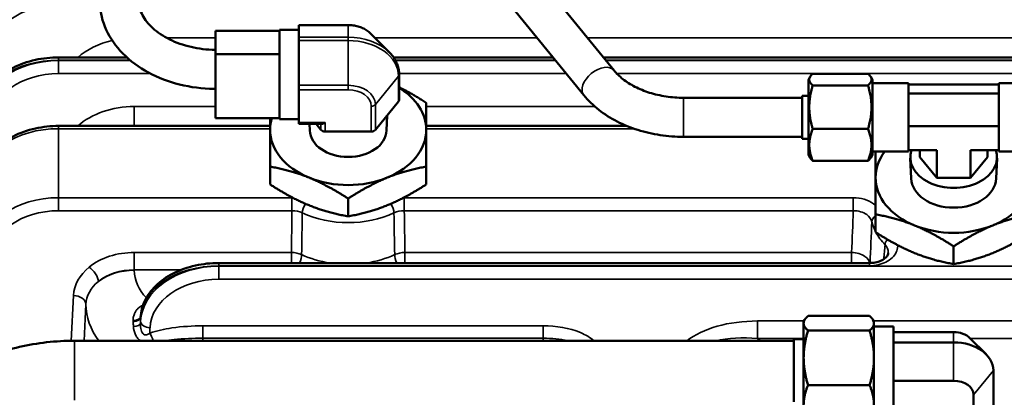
# Model space of a CAD drawing. Header units: inches. Extents: x 1 to 271, y 5 to 171.
# Tile 76 of 256: x 43.39 to 49.69, y 143.78 to 146.19. Entities that reach past the tile are written whole.
import ezdxf

# ---------------------------------------------------------------- set-up
doc = ezdxf.new("R2010")
doc.units = ezdxf.units.IN
doc.header["$LTSCALE"] = 8
doc.header["$MEASUREMENT"] = 0
for name, color, linetype, lineweight in [('Dimension (ANSI)', 7, 'Continuous', 25), ('Visible (ANSI)', 7, 'Continuous', 50), ('Visible Narrow (ANSI)', 7, 'Continuous', 35)]:
    doc.layers.add(name, color=color, linetype=linetype, lineweight=lineweight)
doc.styles.add('Dimension Text', font='tahoma.ttf')
doc.dimstyles.new('Dual Dimension', dxfattribs={"dimscale": 8, "dimtxt": 0.12, "dimasz": 0.098425, "dimexe": 0.125, "dimexo": 0.0625, "dimgap": 0.031496, "dimtad": 0, "dimtih": 1, "dimtoh": 1, "dimrnd": 1e-08, "dimzin": 4, "dimdsep": 46, "dimtxsty": 'Dimension Text', "dimcen": 0.09, "dimdle": 0.393701, "dimclrd": 256, "dimclre": 256, "dimclrt": 256, "dimadec": 0, "dimazin": 1, "dimtfac": 1, "dimtofl": 0, "dimtmove": 0, "dimatfit": 3, "dimfxl": 1, "dimtolj": 1, "dimtzin": 4, "dimlwd": -1, "dimlwe": -1, "dimarcsym": 0})

# ---------------------------------------------------------------- blocks, each defined once
blk = doc.blocks.new('*D8')
at = {"layer": 'Defpoints', "color": 0, "transparency": 16777216}
for p in [(31.1253, 157.8267), (31.1253, 142.633), (107.5398, 142.633)]:
    blk.add_point(p, dxfattribs=at)
at = {"layer": 'Dimension (ANSI)', "transparency": 16777216}
for p, q in [((31.1253, 143.133), (31.1253, 158.8267)), ((107.5398, 143.133), (107.5398, 158.8267)), ((31.9127, 157.8267), (64.5433, 157.8267)), ((106.7524, 157.8267), (74.1218, 157.8267))]:
    blk.add_line(p, q, dxfattribs=at)
for points in [[(31.9127, 157.9579), (31.9127, 157.6955), (31.1253, 157.8267)], [(106.7524, 157.9579), (106.7524, 157.6955), (107.5398, 157.8267)]]:
    blk.add_solid(points, dxfattribs=at)
at = {"layer": 'Dimension (ANSI)', "transparency": 16777216, "insert": (69.3326, 157.8267), "char_height": 0.96, "attachment_point": 5, "style": 'Dimension Text'}
blk.add_mtext('\\A1;{\\H3.0x;(}\\S76.41^ 1940.9 mm;{\\H3.0x;)}', dxfattribs=at)
blk = doc.blocks.new('*D9')
at = {"layer": 'Defpoints', "color": 0, "transparency": 16777216}
for p in [(12.1047, 153.8516), (44.2603, 153.8516), (44.4226, 87.0916)]:
    blk.add_point(p, dxfattribs=at)
at = {"layer": 'Dimension (ANSI)', "transparency": 16777216}
for p, q in [((43.7603, 153.8516), (11.1047, 153.8516)), ((12.1047, 153.0642), (12.1047, 127.1125)), ((12.1047, 87.879), (12.1047, 122.8021)), ((43.9226, 87.0916), (11.1047, 87.0916))]:
    blk.add_line(p, q, dxfattribs=at)
for points in [[(11.9735, 153.0642), (12.236, 153.0642), (12.1047, 153.8516)], [(11.9735, 87.879), (12.236, 87.879), (12.1047, 87.0916)]]:
    blk.add_solid(points, dxfattribs=at)
at = {"layer": 'Dimension (ANSI)', "transparency": 16777216, "insert": (12.1047, 124.9573), "char_height": 0.96, "attachment_point": 5, "style": 'Dimension Text'}
blk.add_mtext('\\A1;{\\H3.0x;(}\\S66.76^ 1695.7 mm;{\\H3.0x;)}', dxfattribs=at)

msp = doc.modelspace()

# ---------------------------------------------------------------- linework, layer by layer
at = {"layer": 'Visible (ANSI)'}
for p, q in [((47.1942, 145.8698), (46.2947, 146.9715)), ((47.0006, 145.7117), (46.101, 146.8134)), ((45.0528, 146.0487), (45.0528, 146.1299)), ((45.1778, 146.1299), (45.0528, 146.1299)), ((45.1778, 146.1585), (45.1778, 146.1595)), ((45.1778, 146.1595), (45.4928, 146.1595)), ((45.1778, 146.1585), (45.1778, 146.1202)), ((44.6428, 146.1223), (44.6428, 145.9728)), ((44.6428, 146.1223), (45.0528, 146.1223)), ((45.1778, 146.1202), (45.1778, 146.0818)), ((45.1778, 146.0606), (45.1778, 146.0818)), ((45.6349, 146.1065), (45.7558, 145.9856)), ((45.0528, 146.0487), (45.0528, 145.9728)), ((45.1778, 146.0606), (45.1778, 145.9176)), ((44.0766, 145.953), (43.6398, 145.953)), ((44.6428, 145.9728), (44.6428, 145.5646)), ((45.0528, 145.9728), (44.6428, 145.9728)), ((45.0528, 145.9728), (45.0528, 145.7656)), ((46.8036, 145.953), (45.7832, 145.953)), ((51.7208, 145.953), (47.1263, 145.953)), ((45.1778, 145.9176), (45.1778, 145.7745)), ((45.819, 145.6808), (45.819, 145.8434)), ((48.4378, 145.8098), (48.4487, 145.8286)), ((48.4378, 145.8098), (48.4378, 145.3298)), ((48.8197, 145.8486), (48.4659, 145.8486)), ((48.8478, 145.8098), (48.8369, 145.8286)), ((48.8478, 145.3298), (48.8478, 145.8098)), ((45.0528, 145.5677), (45.0528, 145.7656)), ((45.1778, 145.7456), (45.1778, 145.7745)), ((48.8197, 145.7739), (48.4659, 145.7739)), ((49.0778, 145.7885), (48.8478, 145.7885)), ((49.0778, 145.7885), (49.0778, 145.351)), ((49.0778, 145.7789), (49.6578, 145.7789)), ((49.6578, 145.351), (49.6578, 145.7885)), ((49.6578, 145.7885), (49.8878, 145.7885)), ((45.1778, 145.7456), (45.1778, 145.6408)), ((48.3978, 145.6948), (47.6386, 145.6948)), ((48.3978, 145.7073), (48.3978, 145.4323)), ((48.4378, 145.7073), (48.3978, 145.7073)), ((49.6578, 145.7229), (49.0778, 145.7229)), ((45.1778, 145.6408), (45.1778, 145.5361)), ((45.6669, 145.4888), (45.815, 145.6702)), ((44.6428, 145.5646), (45.0528, 145.5646)), ((45.0528, 145.5677), (45.0528, 145.5646)), ((45.0528, 145.5569), (45.0528, 145.5646)), ((45.7387, 145.4854), (45.7421, 145.581)), ((44.9928, 145.5146), (43.6398, 145.5146)), ((45.1778, 145.5569), (45.0528, 145.5569)), ((45.1778, 145.5273), (45.1778, 145.5361)), ((45.1778, 145.5273), (45.3235, 145.5273)), ((45.2469, 145.4854), (45.2454, 145.5273)), ((45.2873, 145.5273), (45.3187, 145.4888)), ((47.2757, 145.5146), (45.9928, 145.5146)), ((48.8197, 145.4951), (48.4659, 145.4951)), ((49.0778, 145.5137), (49.6578, 145.5137)), ((45.3447, 145.4782), (45.6409, 145.4782)), ((48.3978, 145.4448), (47.6386, 145.4448)), ((48.4378, 145.4323), (48.3978, 145.4323)), ((48.4378, 145.3298), (48.4487, 145.311)), ((48.8478, 145.3298), (48.8369, 145.311)), ((49.0778, 145.351), (48.8478, 145.351)), ((49.0778, 145.3606), (49.2596, 145.3606)), ((49.0958, 145.1784), (49.09, 145.3091)), ((49.1513, 145.3606), (49.1513, 145.3152)), ((49.2596, 145.1826), (49.1513, 145.3152)), ((49.2596, 145.3606), (49.2596, 145.1826)), ((49.4761, 145.3606), (49.4761, 145.1826)), ((49.4761, 145.3606), (49.6578, 145.3606)), ((49.5843, 145.3152), (49.4761, 145.1826)), ((49.5843, 145.3606), (49.5843, 145.3152)), ((49.6398, 145.1784), (49.6456, 145.3091)), ((49.6578, 145.351), (49.8878, 145.351)), ((44.9928, 145.1406), (44.9928, 145.2542)), ((45.9928, 145.1406), (45.9928, 145.2542)), ((48.8197, 145.2909), (48.4659, 145.2909)), ((49.4761, 145.1826), (49.2596, 145.1826)), ((45.4928, 144.9364), (45.4928, 145.05)), ((48.8678, 144.8351), (48.8678, 144.9487)), ((49.3678, 144.631), (49.3678, 144.7446)), ((48.8297, 144.6377), (44.6644, 144.6377)), ((48.4357, 144.299), (48.8299, 144.299)), ((44.1647, 144.2899), (44.1647, 144.291)), ((48.4078, 144.263), (48.4142, 144.274)), ((48.4078, 144.263), (48.4078, 144.2524)), ((48.4078, 144.2524), (48.4078, 144.0314)), ((48.8578, 144.263), (48.8514, 144.274)), ((48.8578, 144.2524), (48.8578, 144.263)), ((48.8578, 144.0314), (48.8578, 144.2524)), ((48.4357, 144.2057), (48.8299, 144.2057)), ((48.8578, 144.2318), (48.9838, 144.2318)), ((48.9838, 144.2318), (48.9838, 143.6693)), ((49.3678, 144.1959), (48.9838, 144.1959)), ((48.3458, 144.1405), (43.7408, 144.1405)), ((48.3458, 143.7495), (48.3458, 144.1515)), ((48.4078, 144.1515), (48.3458, 144.1515)), ((49.3678, 144.1301), (48.9838, 144.1301)), ((49.4715, 144.1579), (49.5752, 144.0542)), ((48.4078, 144.0314), (48.4078, 143.7295)), ((48.8578, 143.7295), (48.8578, 144.0314)), ((49.6218, 143.6889), (49.6218, 143.9505)), ((48.4357, 143.8571), (48.8299, 143.8571)), ((49.3678, 143.8848), (48.9838, 143.8848)), ((49.4948, 143.5333), (49.4948, 143.7949))]:
    msp.add_line(p, q, dxfattribs=at)
for centre, major_axis, ratio, start_param, end_param in [((45.4928, 145.4899), (0.5, 0), 0.707107, 0, 0.8601), ((45.789, 145.6808), (0.03, 0), 0.707107, 5.759587, 6.283185), ((45.4928, 145.4899), (-0.5, 0), 0.707107, 6.070255, 6.283185), ((45.3447, 145.5573), (-0.0277, -0.0277), 0.414214, 0.392699, 1.178097), ((45.4928, 145.4899), (-0.5, 0), 0.707107, 0, 1.047198), ((45.4928, 145.4899), (0.2459, 0), 0.707107, 3.16724, 6.257538), ((45.3447, 145.4994), (0.03, 0), 0.707107, 3.665191, 4.712389), ((45.6409, 145.4994), (0.03, 0), 0.707107, 4.712389, 5.759587), ((45.4928, 145.4899), (0.5, 0), 0.707107, 5.235988, 6.283185), ((49.3678, 145.1844), (-0.5, 0), 0.707107, 5.792442, 6.283185), ((49.3678, 145.3152), (0.2779, 0), 0.707107, 2.908316, 6.516462), ((45.4928, 145.4899), (0.5, 0), 0.707107, 4.18879, 5.235988), ((49.3678, 145.1844), (-0.5, 0), 0.707107, 0, 1.047198), ((49.3678, 145.1844), (0.5, 0), 0.707107, 5.235988, 6.283185), ((49.3678, 145.1844), (0.2722, 0), 0.707107, 3.172727, 6.252051), ((49.3678, 145.1844), (0.5, 0), 0.707107, 4.18879, 5.235988), ((49.3678, 144.1061), (-0.127, 0), 0.707107, 3.757072, 4.712389), ((49.3678, 143.9505), (0.254, 0), 0.707107, 0, 1.570796), ((49.3678, 143.7949), (0.127, 0), 0.707107, 0, 1.570796)]:
    msp.add_ellipse(centre, major_axis=major_axis, ratio=ratio, start_param=start_param, end_param=end_param, dxfattribs=at)
for points, knots in [([(43.1402, 146.0446), (43.142, 146.0803), (43.1515, 146.1161), (43.1837, 146.1835), (43.207, 146.2158), (43.267, 146.2754), (43.3055, 146.3026), (43.3916, 146.3467), (43.4406, 146.3641), (43.5394, 146.3859), (43.5899, 146.3913), (43.6398, 146.3913)], [0, 0, 0, 0, 0.353529, 0.353529, 0.719594, 0.719594, 1.118025, 1.118025, 1.524469, 1.524469, 1.905179, 1.905179, 1.905179, 1.905179]), ([(43.9028, 146.3179), (43.9028, 146.2605), (43.9143, 146.2033), (43.9586, 146.0937), (43.9922, 146.0417), (44.0784, 145.9465), (44.1321, 145.904), (44.2521, 145.834), (44.3183, 145.8065), (44.4578, 145.7673), (44.5311, 145.7556), (44.6176, 145.7515), (44.6302, 145.7511), (44.6428, 145.751)], [0, 0, 0, 0, 0.278069, 0.278069, 0.569642, 0.569642, 0.880998, 0.880998, 1.192353, 1.192353, 1.503709, 1.503709, 1.556778, 1.556778, 1.556778, 1.556778]), ([(44.1528, 146.3179), (44.1528, 146.2905), (44.1587, 146.2628), (44.1844, 146.2062), (44.2044, 146.1773), (44.2597, 146.1226), (44.2946, 146.097), (44.3752, 146.0541), (44.4203, 146.0366), (44.5174, 146.0114), (44.5693, 146.0037), (44.6287, 146.0013), (44.6358, 146.0011), (44.6428, 146.001)], [0, 0, 0, 0, 0.310432, 0.310432, 0.620864, 0.620864, 0.925468, 0.925468, 1.219043, 1.219043, 1.512788, 1.512788, 1.55216, 1.55216, 1.55216, 1.55216]), ([(45.6349, 146.1065), (45.6281, 146.1133), (45.6204, 146.1196), (45.6038, 146.1308), (45.5949, 146.1358), (45.5762, 146.1443), (45.5664, 146.1479), (45.5461, 146.1537), (45.5356, 146.1559), (45.5144, 146.1588), (45.5036, 146.1595), (45.4928, 146.1595)], [3.7570724, 3.7570724, 3.7570724, 3.7570724, 3.9481357, 3.9481357, 4.139199, 4.139199, 4.3302623, 4.3302623, 4.5213257, 4.5213257, 4.712389, 4.712389, 4.712389, 4.712389]), ([(43.1402, 145.6062), (43.142, 145.6419), (43.1515, 145.6777), (43.1837, 145.7451), (43.207, 145.7774), (43.267, 145.837), (43.3055, 145.8642), (43.3916, 145.9083), (43.4406, 145.9257), (43.5394, 145.9475), (43.5899, 145.9529), (43.6398, 145.9529)], [0, 0, 0, 0, 0.353529, 0.353529, 0.719594, 0.719594, 1.118025, 1.118025, 1.524469, 1.524469, 1.905179, 1.905179, 1.905179, 1.905179]), ([(45.819, 145.8434), (45.819, 145.8538), (45.8181, 145.8641), (45.8145, 145.8845), (45.8118, 145.8946), (45.8048, 145.9144), (45.8005, 145.9241), (45.7902, 145.9428), (45.7843, 145.9519), (45.7711, 145.9693), (45.7638, 145.9776), (45.7558, 145.9856)], [3.1415927, 3.1415927, 3.1415927, 3.1415927, 3.2646886, 3.2646886, 3.3877845, 3.3877845, 3.5108805, 3.5108805, 3.6339764, 3.6339764, 3.7570724, 3.7570724, 3.7570724, 3.7570724]), ([(47.6386, 145.6948), (47.6012, 145.6948), (47.5637, 145.6976), (47.4908, 145.7085), (47.4554, 145.7167), (47.3885, 145.7377), (47.3571, 145.7506), (47.2997, 145.7801), (47.2739, 145.7966), (47.2289, 145.832), (47.2098, 145.8507), (47.1942, 145.8698)], [4.712389, 4.712389, 4.712389, 4.712389, 4.921828, 4.921828, 5.131268, 5.131268, 5.340708, 5.340708, 5.550147, 5.550147, 5.759587, 5.759587, 5.759587, 5.759587]), ([(47.6386, 145.4448), (47.5888, 145.4448), (47.539, 145.4485), (47.4412, 145.4632), (47.3932, 145.4742), (47.3006, 145.5033), (47.2561, 145.5215), (47.1722, 145.5645), (47.1329, 145.5895), (47.0611, 145.6459), (47.0286, 145.6773), (47.0006, 145.7117)], [4.712389, 4.712389, 4.712389, 4.712389, 4.921828, 4.921828, 5.131268, 5.131268, 5.340708, 5.340708, 5.550147, 5.550147, 5.759587, 5.759587, 5.759587, 5.759587]), ([(43.1402, 145.1678), (43.142, 145.2035), (43.1515, 145.2393), (43.1837, 145.3067), (43.207, 145.339), (43.267, 145.3986), (43.3055, 145.4258), (43.3916, 145.4699), (43.4406, 145.4873), (43.5394, 145.509), (43.5899, 145.5145), (43.6398, 145.5145)], [0, 0, 0, 0, 0.353529, 0.353529, 0.719594, 0.719594, 1.118025, 1.118025, 1.524469, 1.524469, 1.905179, 1.905179, 1.905179, 1.905179]), ([(48.8297, 144.6377), (48.842, 144.6377), (48.8545, 144.639), (48.8782, 144.6436), (48.8896, 144.6472), (48.9098, 144.6558), (48.9188, 144.6611), (48.9325, 144.6717), (48.9376, 144.677), (48.945, 144.6872), (48.9472, 144.6921), (48.949, 144.6984), (48.9493, 144.7003), (48.9495, 144.7021)], [0, 0, 0, 0, 0.0939997, 0.0939997, 0.1895795, 0.1895795, 0.2852117, 0.2852117, 0.3746384, 0.3746384, 0.4692663, 0.4692663, 0.512773, 0.512773, 0.512773, 0.512773]), ([(44.1647, 144.291), (44.1666, 144.3267), (44.1761, 144.3625), (44.2082, 144.4299), (44.2316, 144.4622), (44.2916, 144.5218), (44.33, 144.549), (44.4162, 144.5931), (44.4652, 144.6105), (44.5639, 144.6322), (44.6144, 144.6377), (44.6644, 144.6377)], [0, 0, 0, 0, 0.353533, 0.353533, 0.719602, 0.719602, 1.118032, 1.118032, 1.524473, 1.524473, 1.90518, 1.90518, 1.90518, 1.90518]), ([(43.7408, 144.1405), (43.622, 144.1405), (43.5032, 144.1273), (43.2753, 144.0749), (43.166, 144.0358), (42.9663, 143.9332), (42.8758, 143.8697), (42.7227, 143.7207), (42.6602, 143.635), (42.5765, 143.453), (42.5535, 143.3575), (42.5509, 143.2553), (42.5508, 143.2494), (42.5508, 143.2434)], [4.712389, 4.712389, 4.712389, 4.712389, 5.026548, 5.026548, 5.340708, 5.340708, 5.654867, 5.654867, 5.969026, 5.969026, 6.264814, 6.264814, 6.283185, 6.283185, 6.283185, 6.283185])]:
    msp.add_open_spline(points, degree=3, knots=knots, dxfattribs=at)
for points, weights in [([(48.4659, 145.8486), (48.4242, 145.8113), (48.4659, 145.7739)], [1.08785418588, 1.25614581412, 1.08785418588]), ([(48.8197, 145.7739), (48.8614, 145.8113), (48.8197, 145.8486)], [1.01850376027, 1.17606684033, 1.01850376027]), ([(45.819, 145.7618), (45.9003, 145.722), (45.9928, 145.6624)], [1.01647650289, 1.02594583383, 1.00007075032]), ([(48.4659, 145.7739), (48.4242, 145.6345), (48.4659, 145.4951)], [1.08785418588, 1.25614581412, 1.08785418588]), ([(48.8197, 145.4951), (48.8614, 145.6345), (48.8197, 145.7739)], [1.01850376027, 1.17606684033, 1.01850376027]), ([(45.9928, 145.6624), (45.9928, 145.5846), (45.9928, 145.4899)], [1.00007075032, 1.03799156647, 1]), ([(44.9928, 145.4899), (44.9928, 145.5293), (44.9928, 145.5646)], [1, 1.01547029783, 1.01835320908]), ([(48.4659, 145.4951), (48.4242, 145.393), (48.4659, 145.2909)], [2.33597529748, 2.69735193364, 2.33597529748]), ([(48.8197, 145.2909), (48.8614, 145.393), (48.8197, 145.4951)], [2.39815312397, 2.76914870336, 2.39815312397]), ([(44.9928, 145.2542), (44.9928, 145.3951), (44.9928, 145.4899)], [1.00007075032, 1.03799156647, 1]), ([(45.9928, 145.4899), (45.9928, 145.3951), (45.9928, 145.2542)], [1, 1.03799156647, 1.00007075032]), ([(48.4659, 145.2909), (48.4541, 145.3015), (48.4487, 145.311)], [1.08785418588, 1.13065631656, 1.1516864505]), ([(48.8369, 145.311), (48.8315, 145.3015), (48.8197, 145.2909)], [1.07826673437, 1.05857726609, 1.01850376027]), ([(48.8678, 145.1844), (48.8678, 145.2758), (48.8678, 145.351)], [1, 1.03659822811, 1.00275013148]), ([(45.2428, 145.1837), (45.1268, 145.2311), (44.9928, 145.2542)], [1, 1.03799156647, 1.00007075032]), ([(45.9928, 145.2542), (45.8588, 145.2311), (45.7428, 145.1837)], [1.00007075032, 1.03799156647, 1]), ([(45.4928, 145.05), (45.3588, 145.1363), (45.2428, 145.1837)], [1.00007075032, 1.03799156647, 1]), ([(45.7428, 145.1837), (45.6268, 145.1363), (45.4928, 145.05)], [1, 1.03799156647, 1.00007075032]), ([(48.8678, 144.9487), (48.8678, 145.0897), (48.8678, 145.1844)], [1.00007075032, 1.03799156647, 1]), ([(44.9928, 145.1406), (45.1268, 145.0543), (45.2428, 145.0069)], [1.00007075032, 1.03799156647, 1]), ([(45.7428, 145.0069), (45.8588, 145.0543), (45.9928, 145.1406)], [1, 1.03799156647, 1.00007075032]), ([(45.2428, 145.0069), (45.3588, 144.9595), (45.4928, 144.9364)], [1, 1.03799156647, 1.00007075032]), ([(45.4928, 144.9364), (45.6268, 144.9595), (45.7428, 145.0069)], [1.00007075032, 1.03799156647, 1]), ([(49.1178, 144.8782), (49.0018, 144.9256), (48.8678, 144.9487)], [1, 1.03799156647, 1.00007075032]), ([(49.8678, 144.9487), (49.7338, 144.9256), (49.6178, 144.8782)], [1.00007075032, 1.03799156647, 1]), ([(49.3678, 144.7446), (49.2338, 144.8308), (49.1178, 144.8782)], [1.00007075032, 1.03799156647, 1]), ([(49.6178, 144.8782), (49.5018, 144.8308), (49.3678, 144.7446)], [1, 1.03799156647, 1.00007075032]), ([(48.8678, 144.8351), (49.0018, 144.7488), (49.1178, 144.7014)], [1.00007075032, 1.03799156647, 1]), ([(49.6178, 144.7014), (49.7338, 144.7488), (49.8678, 144.8351)], [1, 1.03799156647, 1.00007075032]), ([(49.1178, 144.7014), (49.2338, 144.6541), (49.3678, 144.631)], [1, 1.03799156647, 1.00007075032]), ([(49.3678, 144.631), (49.5018, 144.6541), (49.6178, 144.7014)], [1.00007075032, 1.03799156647, 1]), ([(48.4357, 144.299), (48.4078, 144.274), (48.4078, 144.2524)], [1.08785887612, 1.08259182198, 1]), ([(48.8578, 144.2524), (48.8578, 144.274), (48.8299, 144.299)], [1, 1.08259182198, 1.08785887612]), ([(48.4078, 144.2524), (48.4078, 144.2307), (48.4357, 144.2057)], [1, 1.08259182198, 1.08785887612]), ([(48.8299, 144.2057), (48.8578, 144.2307), (48.8578, 144.2524)], [1.08785887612, 1.08259182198, 1]), ([(48.4357, 144.2057), (48.4078, 144.1123), (48.4078, 144.0314)], [1.08785887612, 1.08259182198, 1]), ([(48.8578, 144.0314), (48.8578, 144.1123), (48.8299, 144.2057)], [1, 1.08259182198, 1.08785887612]), ([(48.4078, 144.0314), (48.4078, 143.9505), (48.4357, 143.8571)], [1, 1.08259182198, 1.08785887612]), ([(48.8299, 143.8571), (48.8578, 143.9505), (48.8578, 144.0314)], [1.08785887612, 1.08259182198, 1]), ([(48.4357, 143.8571), (48.4078, 143.7887), (48.4078, 143.7295)], [1.08785887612, 1.08259182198, 1]), ([(48.8578, 143.7295), (48.8578, 143.7887), (48.8299, 143.8571)], [1, 1.08259182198, 1.08785887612])]:
    msp.add_rational_spline(points, weights, degree=2, dxfattribs=at)
for points in [[(48.9492, 144.7014), (48.9491, 144.7004), (48.949, 144.6993), (48.9489, 144.6982)], [(44.1723, 144.3169), (44.1722, 144.3168), (44.1721, 144.3166), (44.1721, 144.3165)], [(44.1647, 144.2906), (44.1647, 144.2906), (44.1647, 144.2906), (44.1647, 144.2906)]]:
    msp.add_open_spline(points, degree=3, dxfattribs=at)
at = {"layer": 'Visible Narrow (ANSI)'}
for p, q in [((45.1778, 146.1585), (45.4928, 146.1585)), ((45.4928, 146.1585), (45.4928, 146.1595)), ((45.4928, 146.1585), (45.4928, 146.0818)), ((44.6428, 146.077), (44.3322, 146.077)), ((45.1778, 146.0818), (45.4928, 146.0818)), ((45.4928, 146.0606), (45.4928, 146.0818)), ((46.7023, 146.077), (45.6644, 146.077)), ((51.3767, 146.077), (47.025, 146.077)), ((45.1778, 146.0606), (45.4928, 146.0606)), ((45.4928, 146.0606), (45.4928, 145.7745)), ((43.6398, 145.953), (43.6398, 145.9354)), ((43.6398, 145.9354), (44.0969, 145.9354)), ((43.6398, 145.9325), (43.6398, 145.9354)), ((45.7942, 145.9354), (46.8179, 145.9354)), ((47.1407, 145.9354), (51.7208, 145.9354)), ((43.6398, 145.8491), (43.6398, 145.9325)), ((44.1004, 145.9325), (43.6398, 145.9325)), ((46.8203, 145.9325), (45.7958, 145.9325)), ((51.7208, 145.9325), (47.143, 145.9325)), ((43.6398, 145.8491), (44.2284, 145.8491)), ((45.6669, 145.6514), (45.815, 145.8328)), ((45.815, 145.6702), (45.815, 145.8328)), ((45.8189, 145.8491), (46.8883, 145.8491)), ((47.2126, 145.8491), (51.7208, 145.8491)), ((45.1778, 145.7745), (45.4928, 145.7745)), ((45.4928, 145.7456), (45.4928, 145.7745)), ((45.1778, 145.7456), (45.4928, 145.7456)), ((47.6386, 145.6948), (47.6386, 145.4448)), ((44.6428, 145.6386), (44.1239, 145.6386)), ((44.1239, 145.5146), (44.1239, 145.6386)), ((45.6409, 145.4782), (45.6409, 145.6408)), ((45.6669, 145.4888), (45.6669, 145.6514)), ((47.0717, 145.6386), (45.9928, 145.6386)), ((43.6398, 145.5146), (43.6398, 145.497)), ((43.6398, 145.497), (44.9928, 145.497)), ((43.6398, 145.0557), (43.6398, 145.497)), ((45.1778, 145.5361), (45.3447, 145.5361)), ((45.3187, 145.4888), (45.3187, 145.5273)), ((45.3447, 145.4782), (45.3447, 145.5361)), ((45.9928, 145.497), (47.322, 145.497)), ((45.1334, 145.0557), (43.6398, 145.0557)), ((43.6398, 144.9723), (43.6398, 145.0557)), ((45.1334, 144.9723), (45.1334, 145.0557)), ((48.7255, 145.0557), (45.8522, 145.0557)), ((45.8522, 144.9723), (45.8522, 145.0557)), ((48.7255, 144.9723), (48.7255, 145.0557)), ((43.6398, 144.9723), (45.1334, 144.9723)), ((45.8522, 144.9723), (48.7255, 144.9723)), ((44.1239, 144.5942), (44.1239, 144.7053)), ((45.1296, 144.7053), (44.1239, 144.7053)), ((45.1296, 144.6377), (45.1296, 144.7053)), ((45.1949, 144.6875), (45.1949, 144.6875)), ((45.7907, 144.6875), (45.7907, 144.6875)), ((45.856, 144.6377), (45.856, 144.7053)), ((48.7149, 144.7053), (45.856, 144.7053)), ((48.7149, 144.6377), (48.7149, 144.7053)), ((44.6644, 144.6377), (44.6644, 144.6202)), ((44.6644, 144.6202), (48.8297, 144.6202)), ((44.6644, 144.6173), (44.6644, 144.6202)), ((50.9599, 144.6173), (44.6644, 144.6173)), ((44.6644, 144.5339), (44.6644, 144.6173)), ((48.8297, 144.6377), (48.8297, 144.6202)), ((44.1239, 144.5942), (44.4247, 144.5942)), ((44.1239, 144.591), (44.1239, 144.5942)), ((44.6644, 144.5339), (50.9599, 144.5339)), ((43.7342, 144.43), (43.7204, 144.1404)), ((43.803, 144.1405), (43.8141, 144.374)), ((44.1647, 144.2656), (44.164, 144.2502)), ((44.1646, 144.2869), (44.1647, 144.2894)), ((44.1647, 144.2894), (44.1647, 144.2656)), ((46.7412, 144.2357), (44.5636, 144.2357)), ((44.5636, 144.1565), (44.5636, 144.2357)), ((46.7412, 144.1565), (46.7412, 144.2357)), ((48.1127, 144.2669), (48.1127, 144.1558)), ((48.4101, 144.2669), (48.1127, 144.2669)), ((50.6229, 144.2669), (48.8556, 144.2669)), ((44.223, 144.1896), (44.2246, 144.2232)), ((49.3678, 144.1959), (49.3678, 144.1301)), ((43.7408, 144.1405), (43.7408, 143.7605)), ((44.5636, 144.1565), (46.7412, 144.1565)), ((44.5636, 144.1405), (44.5636, 144.1565)), ((46.7412, 144.1405), (46.7412, 144.1565)), ((48.1127, 144.1558), (48.4078, 144.1558)), ((48.1343, 144.1405), (48.1127, 144.1558)), ((49.3678, 144.1301), (49.3678, 143.8848)), ((49.4737, 144.1558), (50.6229, 144.1558)), ((49.6218, 143.9505), (49.4948, 143.7949))]:
    msp.add_line(p, q, dxfattribs=at)
for centre, major_axis, ratio, start_param, end_param in [((43.6398, 146.0311), (0.5, 0), 0.685377, 1.570796, 3.106686), ((43.6398, 146.0065), (-0.5, 0), 0.728836, 4.712389, 6.248279), ((43.6398, 145.9655), (0.44, 0), 0.731799, 1.570796, 3.106686), ((45.4928, 146.0354), (-0.1741, 0), 0.707107, 3.757072, 4.712389), ((45.4928, 145.854), (-0.3222, 0), 0.707107, 3.757072, 4.712389), ((44.1239, 145.7331), (-0.47, 0), 0.731799, 5.017323, 5.589564), ((45.4928, 145.8328), (0.3222, 0), 0.707107, 0, 1.570796), ((43.6398, 145.5927), (0.5, 0), 0.685377, 1.570796, 3.106686), ((43.6398, 145.5681), (-0.5, 0), 0.728836, 4.712389, 6.248279), ((47.0974, 145.7907), (-0.0968, -0.0791), 0.612372, 3.141593, 6.283185), ((43.6398, 145.5271), (0.44, 0), 0.731799, 1.570796, 3.106686), ((45.789, 145.8434), (0.03, 0), 0.707107, 5.759587, 6.283185), ((45.4928, 145.6514), (0.1741, 0), 0.707107, 0, 1.570796), ((45.4928, 145.6408), (0.1481, 0), 0.707107, 0, 1.570796), ((44.1239, 145.2947), (-0.47, 0), 0.731799, 4.712389, 5.589564), ((45.6409, 145.6621), (-0.03, 0), 0.707107, 1.570796, 2.617994), ((43.6398, 145.1543), (0.5, 0), 0.685377, 1.570796, 3.106686), ((43.6398, 144.6912), (-0.5, 0), 0.728836, 4.712389, 6.248279), ((45.1334, 144.9304), (-0.1771, 0), 0.707107, 4.68674, 4.712197), ((45.8522, 144.9304), (-0.1771, 0), 0.707107, 4.71258, 4.738038), ((45.2326, 144.9922), (-0.0254, -0.0544), 0.38979, 4.430364, 5.552945), ((45.753, 144.9922), (0.0254, -0.0544), 0.38979, 0.73024, 1.852822), ((43.6398, 144.6503), (0.44, 0), 0.731799, 1.570796, 3.106686), ((45.142, 144.9065), (-0.1035, 0.0084), 0.630903, 4.174102, 4.8458), ((45.4928, 145.2722), (0.532, 0), 0.707107, 4.128532, 5.296246), ((45.8437, 144.9065), (-0.1035, -0.0084), 0.630903, 4.578978, 5.250676), ((48.9028, 144.9079), (-0.0583, -0.0144), 0.696604, 5.175042, 6.078223), ((49.3678, 144.9667), (-0.532, 0), 0.707107, 0.17257, 0.348721), ((49.3678, 144.9667), (-0.532, 0), 0.707107, 0.361795, 0.599875), ((48.9782, 144.7768), (-0.0431, -0.0417), 0.58365, 5.000161, 5.734341), ((44.1239, 144.4199), (-0.39, 0), 0.731799, 4.712389, 5.547009), ((45.1381, 144.6422), (0.1035, -0.009), 0.604141, 1.040174, 1.705263), ((45.1515, 144.6461), (0.0335, 0.0726), 0.386369, 4.774707, 5.551076), ((45.4928, 145.0141), (-0.5448, 0), 0.707107, 0.992726, 1.356441), ((45.4928, 145.0141), (-0.5448, 0), 0.707107, 1.785152, 2.148867), ((45.8475, 144.6422), (0.1035, 0.009), 0.604141, 1.436329, 2.101419), ((45.8342, 144.6461), (-0.0335, 0.0726), 0.386369, 0.73211, 1.508478), ((49.3678, 142.7683), (2.69, 0), 0.731799, 1.789991, 1.789996), ((49.3678, 142.7683), (2.69, 0), 0.731799, 1.726924, 1.727039), ((44.6644, 144.2775), (0.5, 0), 0.685377, 1.570796, 3.106686), ((44.6644, 144.2528), (-0.5, 0), 0.728836, 4.712389, 6.248279), ((43.8349, 144.557), (0.0503, -0.0622), 0.505528, 0.582708, 2.130069), ((44.1239, 144.3653), (0.31, 0), 0.738172, 1.570796, 2.405416), ((44.1239, 144.3718), (-0.31, 0), 0.707107, 4.712389, 5.547009), ((44.5642, 144.5914), (-0.4403, -0.0008), 0.707105, 6.281967, 6.8854), ((44.6644, 144.3214), (-0.44, 0), 0.682414, 5.31743, 5.322521), ((44.6644, 144.2119), (0.44, 0), 0.731799, 1.570796, 3.106686), ((43.7342, 144.3754), (0.0799, -0.0038), 0.681583, 0.04417, 1.603309), ((44.5642, 144.3722), (0.75, -0.0146), 0.696778, 3.166139, 3.628725), ((44.085, 144.2979), (0.0798, -0.0062), 0.347059, 5.144289, 6.266832), ((44.255, 144.2762), (-0.1333, -0.041), 0.920247, 6.007989, 6.066611), ((44.0846, 144.2889), (0.08, -0.0012), 0.353615, 5.13053, 6.2568), ((44.0116, 144.3296), (-0.0501, 0.5804), 0.171232, 4.528121, 4.58192), ((44.084, 144.2522), (0.08, -0.0014), 0.276323, 5.163407, 6.257505), ((44.1466, 144.2864), (-0.0084, -0.5437), 0.032987, 1.504661, 1.572307), ((44.2753, 144.2838), (-0.0038, 0.1134), 0.976681, 1.484199, 1.510767), ((44.2246, 144.288), (-0.0599, 0.0031), 0.730909, 0.001111, 0.036167), ((44.2753, 144.2838), (-0.0038, 0.1134), 0.976681, 1.477419, 1.47788), ((44.2246, 144.2641), (-0.0599, 0.0029), 0.681583, 0.033731, 1.603309), ((48.1264, 143.9815), (-0.5517, 0.0096), 0.51703, 4.746088, 5.725936), ((44.223, 144.135), (-0.0258, 0.0757), 0.288057, 4.686752, 5.41412), ((48.1264, 143.9269), (-0.4944, 0.0584), 0.45472, 4.793577, 5.370962)]:
    msp.add_ellipse(centre, major_axis=major_axis, ratio=ratio, start_param=start_param, end_param=end_param, dxfattribs=at)
for points, knots in [([(48.8678, 145.0063), (48.8636, 145.0101), (48.8278, 145.0394), (48.7734, 145.0557), (48.7255, 145.0557)], [0.2219508, 0.2219508, 0.2219508, 0.2219508, 0.2738043, 0.6388766, 0.6388766, 0.6388766, 0.6388766]), ([(48.7255, 144.9723), (48.7575, 144.9727), (48.813, 144.9563), (48.8396, 144.919), (48.8437, 144.9021)], [-0.6388766, -0.6388766, -0.6388766, -0.6388766, -0.2738043, 0, 0, 0, 0]), ([(48.8297, 144.6202), (48.8669, 144.6202), (48.9225, 144.6328), (48.9899, 144.6794), (49.01, 144.7209), (49.0096, 144.7495), (49.0095, 144.7519)], [0, 0, 0, 0, 0.2834845, 0.4252268, 0.7087113, 0.7345254, 0.7345254, 0.7345254, 0.7345254]), ([(48.9287, 144.7543), (48.9427, 144.7404), (48.9498, 144.7232), (48.9495, 144.706), (48.9494, 144.7047), (48.9494, 144.7034), (48.9493, 144.7022)], [-0.9921958, -0.9921958, -0.9921958, -0.9921958, -0.7087113, -0.7087113, -0.7087113, -0.6876387, -0.6876387, -0.6876387, -0.6876387]), ([(48.8323, 144.6377), (48.8276, 144.6534), (48.8163, 144.6681), (48.7778, 144.6953), (48.7465, 144.7049), (48.7149, 144.7053)], [-0.1386606, -0.1386606, -0.1386606, -0.1386606, -0.0801906, -0.0801906, 0, 0, 0, 0]), ([(44.1804, 144.3681), (44.1772, 144.3669), (44.1741, 144.3654), (44.1711, 144.3639), (44.1688, 144.3627), (44.1665, 144.3614), (44.1643, 144.36), (44.1622, 144.3587), (44.1601, 144.3573), (44.1581, 144.3558), (44.1534, 144.3524), (44.1491, 144.3485), (44.1452, 144.3444), (44.1399, 144.3388), (44.1353, 144.3327), (44.1314, 144.3261), (44.1299, 144.3235), (44.1285, 144.3209), (44.1272, 144.3182), (44.1264, 144.3165), (44.1256, 144.3148), (44.1249, 144.313), (44.1216, 144.3052), (44.1193, 144.2969), (44.1179, 144.2884), (44.1169, 144.2824), (44.1164, 144.2763), (44.1165, 144.2701)], [0.1607074, 0.1607074, 0.1607074, 0.1607074, 0.1934747, 0.1934747, 0.1934747, 0.2188109, 0.2188109, 0.2188109, 0.2433918, 0.2433918, 0.2433918, 0.3000827, 0.3000827, 0.3000827, 0.3762667, 0.3762667, 0.3762667, 0.405653, 0.405653, 0.405653, 0.4244309, 0.4244309, 0.4244309, 0.5086045, 0.5086045, 0.5086045, 0.5679141, 0.5679141, 0.5679141, 0.5679141]), ([(44.223, 144.1896), (44.2142, 144.1824), (44.1953, 144.1724), (44.176, 144.1867), (44.1655, 144.2152), (44.1636, 144.2362), (44.164, 144.2502)], [-0.5965147, -0.5965147, -0.5965147, -0.5965147, -0.426082, -0.2556492, -0.1704328, 0, 0, 0, 0]), ([(44.5636, 144.2357), (44.4971, 144.2357), (44.3806, 144.2292), (44.2682, 144.205), (44.223, 144.1896)], [-0.8864852, -0.8864852, -0.8864852, -0.8864852, -0.3799222, 0, 0, 0, 0]), ([(47.0666, 144.1405), (47.0417, 144.1611), (46.9465, 144.2173), (46.8239, 144.2357), (46.7412, 144.2357)], [-0.9175602, -0.9175602, -0.9175602, -0.9175602, -0.6307179, 0, 0, 0, 0]), ([(44.1185, 144.2316), (44.1195, 144.2137), (44.126, 144.1864), (44.1449, 144.1562), (44.1573, 144.1448), (44.1633, 144.1405)], [0, 0, 0, 0, 0.1704328, 0.2556492, 0.322305, 0.322305, 0.322305, 0.322305]), ([(44.311, 144.1405), (44.3329, 144.1441), (44.4145, 144.154), (44.5011, 144.1565), (44.5636, 144.1565)], [0.1864809, 0.1864809, 0.1864809, 0.1864809, 0.3799222, 0.8864852, 0.8864852, 0.8864852, 0.8864852])]:
    msp.add_open_spline(points, degree=3, knots=knots, dxfattribs=at)
for points in [[(45.1334, 144.9723), (45.1321, 144.8833), (45.1309, 144.7943), (45.1296, 144.7053)], [(45.1951, 144.6915), (45.1966, 144.7804), (45.1981, 144.8694), (45.1995, 144.9583)], [(45.7861, 144.9583), (45.7876, 144.8694), (45.789, 144.7804), (45.7905, 144.6915)], [(45.856, 144.7053), (45.8547, 144.7943), (45.8535, 144.8833), (45.8522, 144.9723)], [(48.7255, 144.9723), (48.722, 144.8833), (48.7184, 144.7943), (48.7149, 144.7053)], [(48.8328, 144.6378), (48.8364, 144.7259), (48.84, 144.814), (48.8437, 144.9021)], [(48.9287, 144.7543), (48.9261, 144.7239), (48.9234, 144.6934), (48.9209, 144.663)], [(43.8349, 144.6115), (43.7737, 144.5621), (43.7374, 144.4966), (43.7342, 144.43)], [(43.8141, 144.374), (43.8166, 144.4272), (43.8455, 144.4795), (43.8942, 144.519)], [(44.176, 144.3309), (44.1761, 144.3312), (44.1763, 144.3315), (44.1764, 144.3318)], [(44.165, 144.2941), (44.165, 144.2941), (44.165, 144.2942), (44.165, 144.2943)], [(46.7412, 144.1565), (46.7953, 144.1565), (46.8494, 144.1521), (46.898, 144.1405)]]:
    msp.add_open_spline(points, degree=3, dxfattribs=at)

# ---------------------------------------------------------------- dimensions: what is measured, and where the dimension line sits
at = {"layer": 'Dimension (ANSI)'}
for base, p1, p2, angle, text, override, picture, middle in [((31.1253, 157.8267), (107.5398, 142.633), (31.1253, 142.633), 180, '{\\H3.0x;(}\\S<>^ 1940.9 mm;{\\H3.0x;)}', {"dimgap": 0.031496, "dimtih": 0, "dimtoh": 0, "dimdec": 2, "dimpost": '\\X', "dimtol": 0, "dimlim": 0, "dimtp": 0, "dimtm": 0, "dimtdec": 2, "dimatfit": 1}, '*D8', (69.3326, 157.8267)), ((12.1047, 153.8516), (44.4226, 87.0916), (44.2603, 153.8516), 90, '{\\H3.0x;(}\\S<>^ 1695.7 mm;{\\H3.0x;)}', {"dimgap": 0.031496, "dimdec": 2, "dimpost": '\\X', "dimtol": 0, "dimlim": 0, "dimtp": 0, "dimtm": 0, "dimtdec": 2, "dimatfit": 1}, '*D9', (12.1047, 124.9573))]:
    dim = msp.add_linear_dim(base=base, p1=p1, p2=p2, angle=angle, text=text, dimstyle='Dual Dimension', override=override, dxfattribs=at)
    dim.commit()
    dim.dimension.update_dxf_attribs({"geometry": picture, "text_midpoint": middle, "dimtype": 160})

doc.saveas('drawing.dxf')
